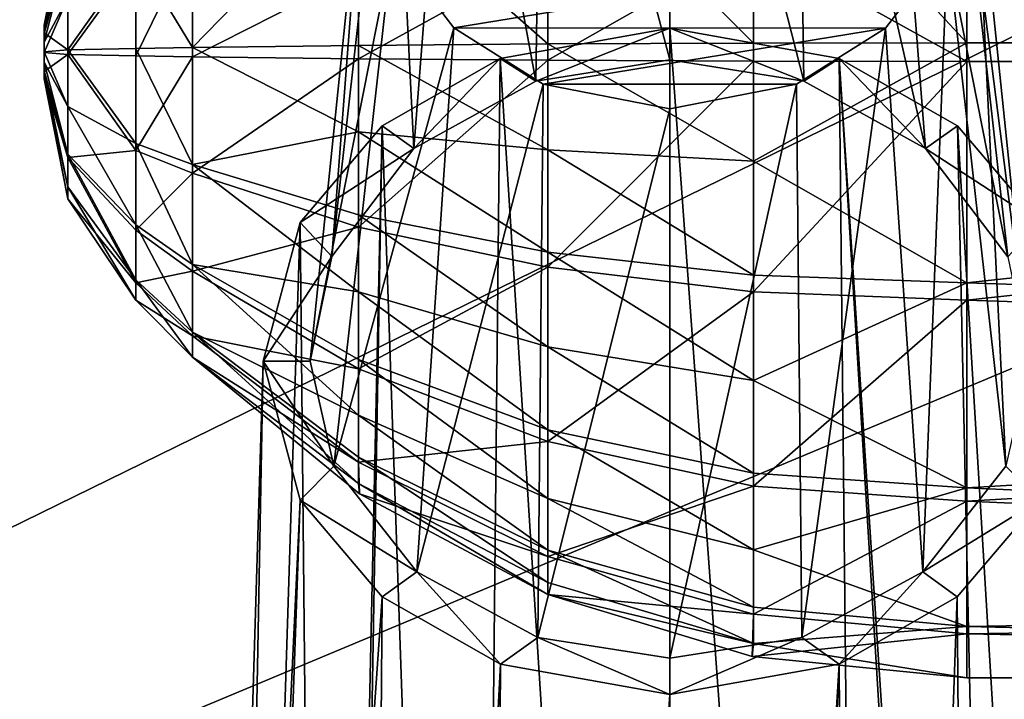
# Model space of a CAD drawing. Header units: metres. Extents: x 0 to 1004, y -708 to 0.
# Tile 35 of 98: x 178 to 210, y -168 to -146. Entities that reach past the tile are written whole.
import ezdxf

# ---------------------------------------------------------------- set-up
doc = ezdxf.new("R2010")
doc.units = ezdxf.units.M

msp = doc.modelspace()

# ---------------------------------------------------------------- linework, layer by layer
at = {"layer": 'top0123414'}
for points in [[(198.833267, -130.992218, 1792.466675), (194.788376, -131.7883, 1792.095459), (198.833008, -147.096893, 1831.346802)], [(198.833267, -130.992218, 1792.466675), (198.833008, -147.096893, 1831.346802), (203.116623, -147.785141, 1830.86499)], [(202.878021, -131.78804, 1792.095581), (198.833267, -130.992218, 1792.466675), (203.116623, -147.785141, 1830.86499)], [(194.788376, -131.7883, 1792.095459), (191.93428, -133.583511, 1791.258423), (194.549271, -147.785477, 1830.864746)], [(194.788376, -131.7883, 1792.095459), (194.549271, -147.785477, 1830.864746), (198.833008, -147.096893, 1831.346802)], [(205.729507, -133.580566, 1791.259766), (202.878021, -131.78804, 1792.095581), (207.010361, -149.936401, 1829.358643)], [(202.878021, -131.78804, 1792.095581), (203.116623, -147.785141, 1830.86499), (207.010361, -149.936401, 1829.358643)], [(191.93428, -133.583511, 1791.258423), (189.957901, -136.166656, 1790.053833), (190.65593, -149.936905, 1829.358276)], [(191.93428, -133.583511, 1791.258423), (190.65593, -149.936905, 1829.358276), (194.549271, -147.785477, 1830.864746)], [(207.708832, -136.166092, 1790.054077), (205.729507, -133.580566, 1791.259766), (209.640457, -153.391769, 1826.939087)], [(205.729507, -133.580566, 1791.259766), (207.010361, -149.936401, 1829.358643), (209.640457, -153.391769, 1826.939087)], [(189.957901, -136.166656, 1790.053833), (188.026978, -153.391327, 1826.939453), (190.65593, -149.936905, 1829.358276)], [(189.957901, -136.166656, 1790.053833), (189.079956, -139.83194, 1788.344727), (188.026978, -153.391327, 1826.939453)], [(208.587082, -139.83194, 1788.344727), (207.708832, -136.166092, 1790.054077), (210.333511, -156.736664, 1824.597046)], [(207.708832, -136.166092, 1790.054077), (209.640457, -153.391769, 1826.939087), (210.333511, -156.736664, 1824.597046)], [(187.333511, -156.736664, 1824.597046), (189.079956, -139.83194, 1788.344727), (189.957901, -143.497223, 1786.635498)], [(189.079956, -139.83194, 1788.344727), (187.333511, -156.736664, 1824.597046), (188.026978, -153.391327, 1826.939453)], [(209.573227, -160.084213, 1822.253052), (207.708832, -143.497803, 1786.635254), (208.587082, -139.83194, 1788.344727)], [(210.333511, -156.736664, 1824.597046), (209.573227, -160.084213, 1822.253052), (208.587082, -139.83194, 1788.344727)], [(188.093552, -160.083572, 1822.25354), (187.333511, -156.736664, 1824.597046), (189.957901, -143.497223, 1786.635498)], [(188.093552, -160.083572, 1822.25354), (189.957901, -143.497223, 1786.635498), (191.93428, -146.080368, 1785.43103)], [(191.93428, -146.080368, 1785.43103), (189.957901, -143.497223, 1786.635498), (207.708832, -143.497803, 1786.635254)], [(205.729507, -146.083313, 1785.429688), (191.93428, -146.080368, 1785.43103), (207.708832, -143.497803, 1786.635254)], [(206.922943, -163.462433, 1819.887573), (205.729507, -146.083313, 1785.429688), (207.708832, -143.497803, 1786.635254)], [(209.573227, -160.084213, 1822.253052), (206.922943, -163.462433, 1819.887573), (207.708832, -143.497803, 1786.635254)], [(190.743454, -163.461823, 1819.888062), (188.093552, -160.083572, 1822.25354), (191.93428, -146.080368, 1785.43103)], [(190.743454, -163.461823, 1819.888062), (191.93428, -146.080368, 1785.43103), (194.788376, -147.87558, 1784.593872)], [(194.788376, -147.87558, 1784.593872), (191.93428, -146.080368, 1785.43103), (205.729507, -146.083313, 1785.429688)], [(198.833511, -146.087692, 1832.053467), (193.416168, -147.056366, 1831.375244), (198.833511, -232.514221, 1960.186035)], [(193.416168, -147.056366, 1831.375244), (198.833511, -146.087692, 1832.053467), (194.549271, -147.785477, 1830.864746)], [(198.833511, -146.087692, 1832.053467), (198.833008, -147.096893, 1831.346802), (194.549271, -147.785477, 1830.864746)], [(202.878021, -147.875854, 1784.59375), (194.788376, -147.87558, 1784.593872), (205.729507, -146.083313, 1785.429688)], [(203.116623, -147.785141, 1830.86499), (198.833008, -147.096893, 1831.346802), (198.833511, -146.087692, 1832.053467)], [(198.833511, -232.514221, 1960.186035), (205.145355, -232.522156, 1957.823364), (198.833511, -146.087692, 1832.053467)], [(205.145355, -232.522156, 1957.823364), (204.250854, -147.056366, 1831.375244), (198.833511, -146.087692, 1832.053467)], [(204.250854, -147.056366, 1831.375244), (203.116623, -147.785141, 1830.86499), (198.833511, -146.087692, 1832.053467)], [(203.055588, -165.561157, 1818.418091), (202.878021, -147.875854, 1784.59375), (205.729507, -146.083313, 1785.429688)], [(206.922943, -163.462433, 1819.887573), (203.055588, -165.561157, 1818.418091), (205.729507, -146.083313, 1785.429688)], [(193.416168, -147.056366, 1831.375244), (189.640091, -149.207565, 1829.868896), (192.521683, -232.522156, 1957.823364)], [(189.640091, -149.207565, 1829.868896), (193.416168, -147.056366, 1831.375244), (190.65593, -149.936905, 1829.358276)], [(190.65593, -149.936905, 1829.358276), (193.416168, -147.056366, 1831.375244), (194.549271, -147.785477, 1830.864746)], [(193.416168, -147.056366, 1831.375244), (192.521683, -232.522156, 1957.823364), (198.833511, -232.514221, 1960.186035)], [(207.010361, -149.936401, 1829.358643), (203.116623, -147.785141, 1830.86499), (204.250854, -147.056366, 1831.375244)], [(205.145355, -232.522156, 1957.823364), (209.475418, -232.423233, 1952.544922), (204.250854, -147.056366, 1831.375244)], [(209.475418, -232.423233, 1952.544922), (209.845047, -232.695755, 1952.310181), (204.250854, -147.056366, 1831.375244)], [(204.250854, -147.056366, 1831.375244), (209.845047, -232.695755, 1952.310181), (208.026947, -149.207565, 1829.868896)], [(208.026947, -149.207565, 1829.868896), (207.010361, -149.936401, 1829.358643), (204.250854, -147.056366, 1831.375244)], [(194.610565, -165.560898, 1818.418213), (190.743454, -163.461823, 1819.888062), (194.788376, -147.87558, 1784.593872)], [(194.610565, -165.560898, 1818.418213), (194.788376, -147.87558, 1784.593872), (198.833267, -148.671677, 1784.222656)], [(202.878021, -147.875854, 1784.59375), (198.833267, -148.671677, 1784.222656), (194.788376, -147.87558, 1784.593872)], [(203.055588, -165.561157, 1818.418091), (198.833008, -166.229126, 1817.950317), (202.878021, -147.875854, 1784.59375)], [(198.833008, -166.229126, 1817.950317), (198.833267, -148.671677, 1784.222656), (202.878021, -147.875854, 1784.59375)], [(198.833008, -166.229126, 1817.950317), (194.610565, -165.560898, 1818.418213), (198.833267, -148.671677, 1784.222656)], [(189.640091, -149.207565, 1829.868896), (187.015915, -152.299301, 1827.704102), (187.821976, -232.695755, 1952.310181)], [(187.015915, -152.299301, 1827.704102), (189.640091, -149.207565, 1829.868896), (190.65593, -149.936905, 1829.358276)], [(188.19162, -232.423233, 1952.544922), (189.640091, -149.207565, 1829.868896), (187.821976, -232.695755, 1952.310181)], [(189.640091, -149.207565, 1829.868896), (188.19162, -232.423233, 1952.544922), (192.521683, -232.522156, 1957.823364)], [(208.026947, -149.207565, 1829.868896), (210.651123, -152.299301, 1827.704102), (207.010361, -149.936401, 1829.358643)], [(209.845047, -232.695755, 1952.310181), (213.317413, -236.610535, 1948.645508), (208.026947, -149.207565, 1829.868896)], [(208.026947, -149.207565, 1829.868896), (213.317413, -236.610535, 1948.645508), (210.651123, -152.299301, 1827.704102)], [(187.015915, -152.299301, 1827.704102), (190.65593, -149.936905, 1829.358276), (188.026978, -153.391327, 1826.939453)], [(210.651123, -152.299301, 1827.704102), (209.640457, -153.391769, 1826.939087), (207.010361, -149.936401, 1829.358643)], [(187.821976, -232.695755, 1952.310181), (187.015915, -152.299301, 1827.704102), (184.349625, -236.610535, 1948.645508)], [(187.015915, -152.299301, 1827.704102), (185.833511, -156.736862, 1824.596924), (184.349625, -236.610535, 1948.645508)], [(185.833511, -156.736862, 1824.596924), (187.015915, -152.299301, 1827.704102), (188.026978, -153.391327, 1826.939453)], [(185.833511, -156.736862, 1824.596924), (188.026978, -153.391327, 1826.939453), (187.333511, -156.736664, 1824.597046)], [(184.349625, -236.610535, 1948.645508), (185.833511, -156.736862, 1824.596924), (183.282623, -240.516769, 1944.354736)], [(185.833511, -156.736862, 1824.596924), (187.01619, -161.174545, 1821.489624), (183.282623, -240.516769, 1944.354736)], [(188.093552, -160.083572, 1822.25354), (185.833511, -156.736862, 1824.596924), (187.333511, -156.736664, 1824.597046)], [(187.01619, -161.174545, 1821.489624), (185.833511, -156.736862, 1824.596924), (188.093552, -160.083572, 1822.25354)], [(190.743454, -163.461823, 1819.888062), (187.01619, -161.174545, 1821.489624), (188.093552, -160.083572, 1822.25354)], [(209.573227, -160.084213, 1822.253052), (210.650833, -161.174545, 1821.489624), (206.922943, -163.462433, 1819.887573)], [(183.282623, -240.516769, 1944.354736), (187.01619, -161.174545, 1821.489624), (184.109024, -243.722763, 1940.249268)], [(187.01619, -161.174545, 1821.489624), (189.644226, -164.26918, 1819.322754), (184.109024, -243.722763, 1940.249268)], [(189.644226, -164.26918, 1819.322754), (187.01619, -161.174545, 1821.489624), (190.743454, -163.461823, 1819.888062)], [(210.650833, -161.174545, 1821.489624), (208.022797, -164.26918, 1819.322754), (206.922943, -163.462433, 1819.887573)], [(210.650833, -161.174545, 1821.489624), (208.727814, -251.541946, 1938.999512), (208.022797, -164.26918, 1819.322754)], [(213.557999, -243.722763, 1940.249268), (208.727814, -251.541946, 1938.999512), (210.650833, -161.174545, 1821.489624)], [(193.416794, -166.417206, 1817.818604), (189.644226, -164.26918, 1819.322754), (190.743454, -163.461823, 1819.888062)], [(193.416794, -166.417206, 1817.818604), (190.743454, -163.461823, 1819.888062), (194.610565, -165.560898, 1818.418213)], [(206.922943, -163.462433, 1819.887573), (204.250244, -166.417206, 1817.818604), (203.055588, -165.561157, 1818.418091)], [(206.922943, -163.462433, 1819.887573), (208.022797, -164.26918, 1819.322754), (204.250244, -166.417206, 1817.818604)], [(184.109024, -243.722763, 1940.249268), (189.644226, -164.26918, 1819.322754), (188.939209, -251.541946, 1938.999512)], [(189.644226, -164.26918, 1819.322754), (193.416794, -166.417206, 1817.818604), (188.939209, -251.541946, 1938.999512)], [(208.022797, -164.26918, 1819.322754), (204.811813, -254.042908, 1938.439941), (204.250244, -166.417206, 1817.818604)], [(208.727814, -251.541946, 1938.999512), (204.811813, -254.042908, 1938.439941), (208.022797, -164.26918, 1819.322754)], [(198.833511, -167.385651, 1817.140503), (193.416794, -166.417206, 1817.818604), (194.610565, -165.560898, 1818.418213)], [(198.833511, -167.385651, 1817.140503), (194.610565, -165.560898, 1818.418213), (198.833008, -166.229126, 1817.950317)], [(203.055588, -165.561157, 1818.418091), (198.833511, -167.385651, 1817.140503), (198.833008, -166.229126, 1817.950317)], [(204.250244, -166.417206, 1817.818604), (198.833511, -167.385651, 1817.140503), (203.055588, -165.561157, 1818.418091)], [(188.939209, -251.541946, 1938.999512), (193.416794, -166.417206, 1817.818604), (192.855209, -254.042908, 1938.439941)], [(193.416794, -166.417206, 1817.818604), (198.833511, -167.385651, 1817.140503), (192.855209, -254.042908, 1938.439941)], [(204.250244, -166.417206, 1817.818604), (200.291611, -255.215836, 1938.144531), (198.833511, -255.4319, 1938.325806)], [(198.833511, -255.4319, 1938.325806), (198.833511, -167.385651, 1817.140503), (204.250244, -166.417206, 1817.818604)], [(204.811813, -254.042908, 1938.439941), (200.291611, -255.215836, 1938.144531), (204.250244, -166.417206, 1817.818604)], [(192.855209, -254.042908, 1938.439941), (198.833511, -167.385651, 1817.140503), (197.375412, -255.215836, 1938.144531)], [(198.833511, -167.385651, 1817.140503), (198.833511, -255.4319, 1938.325806), (197.375412, -255.215836, 1938.144531)]]:
    msp.add_3dface(points, dxfattribs=at)
at = {"layer": 'top0123418'}
for points in [[(208.330994, -138.924194, 1824.841064), (278.833527, -146.554016, 1826.478638), (278.833527, -136.59552, 1823.648804)], [(278.833527, -137.117325, 1789.011719), (278.833527, -147.156555, 1786.483154), (208.330994, -139.480835, 1787.890137)], [(208.330994, -138.924194, 1824.841064), (201.502823, -139.190887, 1824.223755), (208.330994, -146.554031, 1826.478638)], [(208.330994, -138.924194, 1824.841064), (208.330994, -146.554031, 1826.478638), (278.833527, -146.554016, 1826.478638)], [(201.502823, -139.190887, 1824.223755), (194.937073, -139.980698, 1822.395264), (201.502823, -146.564163, 1825.806152)], [(201.502823, -139.190887, 1824.223755), (201.502823, -146.564163, 1825.806152), (208.330994, -146.554031, 1826.478638)], [(208.330994, -139.480835, 1787.890137), (208.330994, -147.156555, 1786.483276), (201.502823, -143.370636, 1787.470215)], [(208.330994, -139.480835, 1787.890137), (278.833527, -147.156555, 1786.483154), (208.330994, -147.156555, 1786.483276)], [(194.937073, -139.980698, 1822.395264), (188.886032, -141.26329, 1819.426147), (194.937073, -146.594162, 1823.814697)], [(194.937073, -139.980698, 1822.395264), (194.937073, -146.594162, 1823.814697), (201.502823, -146.564163, 1825.806152)], [(183.582245, -142.98938, 1815.430298), (183.582245, -146.708435, 1816.228516), (188.886032, -141.26329, 1819.426147)], [(183.582245, -146.708435, 1816.228516), (188.886032, -146.642883, 1820.580688), (188.886032, -141.26329, 1819.426147)], [(188.886032, -141.26329, 1819.426147), (188.886032, -146.642883, 1820.580688), (194.937073, -146.594162, 1823.814697)], [(179.594711, -142.171112, 1806.4104), (178.833511, -145.997513, 1806.468018), (179.594696, -143.490189, 1809.73999)], [(178.833511, -145.997513, 1806.468018), (179.594711, -142.171112, 1806.4104), (178.833511, -146.06778, 1806.140747)], [(179.594711, -142.171112, 1806.4104), (179.594727, -142.553818, 1804.625244), (178.833511, -146.06778, 1806.140747)], [(178.833511, -146.06778, 1806.140747), (179.594727, -142.553818, 1804.625244), (178.833511, -146.25798, 1805.865234)], [(179.594727, -142.553818, 1804.625244), (179.594727, -143.589813, 1803.121948), (178.833511, -146.25798, 1805.865234)], [(183.582245, -142.98938, 1815.430298), (181.762451, -143.711136, 1813.759766), (183.582245, -146.708435, 1816.228516)], [(178.833511, -145.997513, 1806.468018), (178.833511, -146.239838, 1807.078369), (179.594696, -143.490189, 1809.73999)], [(179.594696, -143.490189, 1809.73999), (178.833511, -146.239838, 1807.078369), (179.594727, -146.78476, 1811.165039)], [(179.594727, -146.78476, 1811.165039), (181.762451, -143.711136, 1813.759766), (179.594696, -143.490189, 1809.73999)], [(181.762451, -143.931747, 1799.110718), (183.582245, -143.260712, 1797.419067), (181.762451, -146.974747, 1798.552856)], [(183.582245, -143.260712, 1797.419067), (183.582245, -147.002136, 1796.733276), (181.762451, -146.974747, 1798.552856)], [(183.582245, -143.260712, 1797.419067), (188.886032, -144.312866, 1792.610596), (183.582245, -147.002136, 1796.733276)], [(201.502823, -143.370636, 1787.470215), (194.937073, -147.116409, 1789.147095), (194.937073, -143.729736, 1789.429199)], [(201.502823, -143.370636, 1787.470215), (201.502823, -147.146408, 1787.15564), (194.937073, -147.116409, 1789.147095)], [(208.330994, -147.156555, 1786.483276), (201.502823, -147.146408, 1787.15564), (201.502823, -143.370636, 1787.470215)], [(178.833511, -146.25798, 1805.865234), (179.594727, -143.589813, 1803.121948), (178.833511, -146.539017, 1805.683716)], [(179.594727, -143.589813, 1803.121948), (179.594681, -145.121796, 1802.128906), (178.833511, -146.539017, 1805.683716)], [(179.594727, -146.78476, 1811.165039), (181.762451, -146.735962, 1814.408936), (181.762451, -143.711136, 1813.759766)], [(181.762451, -143.711136, 1813.759766), (181.762451, -146.735962, 1814.408936), (183.582245, -146.708435, 1816.228516)], [(194.937073, -143.729736, 1789.429199), (194.937073, -147.116409, 1789.147095), (188.886032, -147.067688, 1792.381104)], [(188.886032, -147.067688, 1792.381104), (188.886032, -144.312866, 1792.610596), (194.937073, -143.729736, 1789.429199)], [(179.594681, -145.121796, 1802.128906), (181.762451, -143.931747, 1799.110718), (179.594727, -146.925842, 1801.796753)], [(181.762451, -143.931747, 1799.110718), (181.762451, -146.974747, 1798.552856), (179.594727, -146.925842, 1801.796753)], [(188.886032, -144.312866, 1792.610596), (188.886032, -147.067688, 1792.381104), (183.582245, -147.002136, 1796.733276)], [(178.833511, -146.539017, 1805.683716), (179.594681, -145.121796, 1802.128906), (178.833511, -146.868195, 1805.623169)], [(179.594681, -145.121796, 1802.128906), (179.594727, -146.925842, 1801.796753), (178.833511, -146.868195, 1805.623169)], [(178.833511, -146.06778, 1806.140747), (178.833511, -147.470886, 1805.883545), (178.833511, -145.997513, 1806.468018)], [(178.833511, -147.470886, 1805.883545), (178.833511, -147.713043, 1806.493774), (178.833511, -145.997513, 1806.468018)], [(178.833511, -145.997513, 1806.468018), (178.833511, -147.713043, 1806.493774), (178.833511, -147.642807, 1806.821167)], [(178.833511, -145.997513, 1806.468018), (178.833511, -147.642807, 1806.821167), (178.833511, -146.239838, 1807.078369)], [(178.833511, -146.06778, 1806.140747), (178.833511, -146.25798, 1805.865234), (178.833511, -147.470886, 1805.883545)], [(178.833511, -146.239838, 1807.078369), (178.833511, -146.842361, 1807.338745), (179.594727, -146.78476, 1811.165039)], [(178.833511, -147.642807, 1806.821167), (178.833511, -147.452652, 1807.096558), (178.833511, -146.239838, 1807.078369)], [(178.833511, -146.239838, 1807.078369), (178.833511, -147.452652, 1807.096558), (178.833511, -147.171585, 1807.27832)], [(178.833511, -147.171585, 1807.27832), (178.833511, -146.842361, 1807.338745), (178.833511, -146.239838, 1807.078369)], [(178.833511, -146.25798, 1805.865234), (178.833511, -146.539017, 1805.683716), (178.833511, -147.470886, 1805.883545)], [(178.833511, -147.470886, 1805.883545), (178.833511, -146.539017, 1805.683716), (178.833511, -146.868195, 1805.623169)], [(188.886032, -146.642883, 1820.580688), (183.582245, -146.708435, 1816.228516), (188.886032, -149.397705, 1820.351196)], [(194.937073, -146.594162, 1823.814697), (188.886032, -146.642883, 1820.580688), (194.937073, -149.980835, 1823.532593)], [(194.937073, -149.980835, 1823.532593), (188.886032, -146.642883, 1820.580688), (188.886032, -149.397705, 1820.351196)], [(201.502823, -146.564163, 1825.806152), (194.937073, -146.594162, 1823.814697), (201.502823, -150.339935, 1825.491577)], [(201.502823, -150.339935, 1825.491577), (194.937073, -146.594162, 1823.814697), (194.937073, -149.980835, 1823.532593)], [(208.330994, -146.554031, 1826.478638), (201.502823, -146.564163, 1825.806152), (201.502823, -150.339935, 1825.491577)], [(201.502823, -150.339935, 1825.491577), (208.330994, -154.229721, 1825.071655), (208.330994, -146.554031, 1826.478638)], [(208.330994, -146.554031, 1826.478638), (208.330994, -154.229721, 1825.071655), (278.833527, -146.554016, 1826.478638)], [(278.833527, -146.554016, 1826.478638), (208.330994, -154.229721, 1825.071655), (278.833527, -156.593246, 1823.950073)], [(179.594727, -146.78476, 1811.165039), (178.833511, -146.842361, 1807.338745), (179.594711, -148.588852, 1810.833008)], [(178.833511, -146.842361, 1807.338745), (178.833511, -147.171585, 1807.27832), (179.594711, -148.588852, 1810.833008)], [(178.833511, -146.868195, 1805.623169), (179.594727, -146.925842, 1801.796753), (178.833511, -147.470886, 1805.883545)], [(179.594727, -146.925842, 1801.796753), (179.594711, -150.220398, 1803.221802), (178.833511, -147.470886, 1805.883545)], [(179.594711, -148.588852, 1810.833008), (181.762451, -149.7789, 1813.851074), (179.594727, -146.78476, 1811.165039)], [(179.594727, -146.925842, 1801.796753), (181.762451, -149.999557, 1799.202148), (179.594711, -150.220398, 1803.221802)], [(181.762451, -149.7789, 1813.851074), (181.762451, -146.735962, 1814.408936), (179.594727, -146.78476, 1811.165039)], [(179.594727, -146.925842, 1801.796753), (181.762451, -146.974747, 1798.552856), (181.762451, -149.999557, 1799.202148)], [(183.582245, -146.708435, 1816.228516), (181.762451, -146.735962, 1814.408936), (183.582245, -150.44986, 1815.542725)], [(181.762451, -146.735962, 1814.408936), (181.762451, -149.7789, 1813.851074), (183.582245, -150.44986, 1815.542725)], [(188.886032, -149.397705, 1820.351196), (183.582245, -146.708435, 1816.228516), (183.582245, -150.44986, 1815.542725)], [(179.594711, -148.588852, 1810.833008), (178.833511, -147.171585, 1807.27832), (179.594711, -150.120789, 1809.839844)], [(178.833511, -147.171585, 1807.27832), (178.833511, -147.452652, 1807.096558), (179.594711, -150.120789, 1809.839844)], [(181.762451, -146.974747, 1798.552856), (183.582245, -147.002136, 1796.733276), (181.762451, -149.999557, 1799.202148)], [(183.582245, -147.002136, 1796.733276), (183.582245, -150.721207, 1797.531494), (181.762451, -149.999557, 1799.202148)], [(183.582245, -147.002136, 1796.733276), (188.886032, -147.067688, 1792.381104), (183.582245, -150.721207, 1797.531494)], [(188.886032, -147.067688, 1792.381104), (188.886032, -152.447281, 1793.535645), (183.582245, -150.721207, 1797.531494)], [(194.937073, -147.116409, 1789.147095), (188.886032, -152.447281, 1793.535645), (188.886032, -147.067688, 1792.381104)], [(194.937073, -147.116409, 1789.147095), (194.937073, -153.729874, 1790.566528), (188.886032, -152.447281, 1793.535645)], [(201.502823, -147.146408, 1787.15564), (194.937073, -153.729874, 1790.566528), (194.937073, -147.116409, 1789.147095)], [(201.502823, -154.519699, 1788.738159), (194.937073, -153.729874, 1790.566528), (201.502823, -147.146408, 1787.15564)], [(201.502823, -147.146408, 1787.15564), (208.330994, -147.156555, 1786.483276), (201.502823, -154.519699, 1788.738159)], [(208.330994, -147.156555, 1786.483276), (208.330994, -154.786392, 1788.120728), (201.502823, -154.519699, 1788.738159)], [(278.833527, -147.156555, 1786.483154), (208.330994, -154.786392, 1788.120728), (208.330994, -147.156555, 1786.483276)], [(278.833527, -147.156555, 1786.483154), (278.833527, -157.115051, 1789.312988), (208.330994, -154.786392, 1788.120728)], [(179.594711, -150.120789, 1809.839844), (178.833511, -147.452652, 1807.096558), (179.594727, -151.156784, 1808.336548)], [(178.833511, -147.452652, 1807.096558), (178.833511, -147.642807, 1806.821167), (179.594727, -151.156784, 1808.336548)], [(178.833511, -147.470886, 1805.883545), (179.594711, -150.220398, 1803.221802), (178.833511, -147.713043, 1806.493774)], [(179.594727, -151.156784, 1808.336548), (178.833511, -147.642807, 1806.821167), (179.594727, -151.539444, 1806.551392)], [(178.833511, -147.642807, 1806.821167), (178.833511, -147.713043, 1806.493774), (179.594727, -151.539444, 1806.551392)], [(179.594711, -150.220398, 1803.221802), (179.594727, -151.539444, 1806.551392), (178.833511, -147.713043, 1806.493774)], [(179.594711, -150.120789, 1809.839844), (181.762451, -152.376801, 1812.171265), (179.594711, -148.588852, 1810.833008)], [(181.762451, -152.376801, 1812.171265), (181.762451, -149.7789, 1813.851074), (179.594711, -148.588852, 1810.833008)], [(183.582245, -150.44986, 1815.542725), (188.886032, -152.05481, 1819.588745), (188.886032, -149.397705, 1820.351196)], [(188.886032, -152.05481, 1819.588745), (194.937073, -153.247391, 1822.595093), (188.886032, -149.397705, 1820.351196)], [(188.886032, -149.397705, 1820.351196), (194.937073, -153.247391, 1822.595093), (194.937073, -149.980835, 1823.532593)], [(183.582245, -150.44986, 1815.542725), (181.762451, -149.7789, 1813.851074), (183.582245, -153.644043, 1813.477295)], [(181.762451, -149.7789, 1813.851074), (181.762451, -152.376801, 1812.171265), (183.582245, -153.644043, 1813.477295)], [(181.762451, -149.999557, 1799.202148), (181.762451, -152.545685, 1800.959473), (179.594711, -150.220398, 1803.221802)], [(181.762451, -149.999557, 1799.202148), (183.582245, -150.721207, 1797.531494), (181.762451, -152.545685, 1800.959473)], [(194.937073, -153.247391, 1822.595093), (201.502838, -153.981766, 1824.446533), (194.937073, -149.980835, 1823.532593)], [(194.937073, -149.980835, 1823.532593), (201.502838, -153.981766, 1824.446533), (201.502823, -150.339935, 1825.491577)], [(179.594727, -151.156784, 1808.336548), (181.762451, -154.134125, 1809.625122), (179.594711, -150.120789, 1809.839844)], [(181.762451, -154.134125, 1809.625122), (181.762451, -152.376801, 1812.171265), (179.594711, -150.120789, 1809.839844)], [(179.594711, -150.220398, 1803.221802), (181.762451, -152.545685, 1800.959473), (181.762451, -154.225494, 1803.557373)], [(179.594727, -151.539444, 1806.551392), (179.594711, -150.220398, 1803.221802), (181.762451, -154.225494, 1803.557373)], [(201.502838, -153.981766, 1824.446533), (208.330994, -154.229721, 1825.071655), (201.502823, -150.339935, 1825.491577)], [(183.582245, -150.721207, 1797.531494), (183.582245, -153.851715, 1799.692139), (181.762451, -152.545685, 1800.959473)], [(183.582245, -153.644043, 1813.477295), (188.886032, -154.512115, 1818.32251), (183.582245, -150.44986, 1815.542725)], [(188.886032, -154.512115, 1818.32251), (188.886032, -152.05481, 1819.588745), (183.582245, -150.44986, 1815.542725)], [(183.582245, -150.721207, 1797.531494), (188.886032, -152.447281, 1793.535645), (183.582245, -153.851715, 1799.692139)], [(179.594727, -151.539444, 1806.551392), (181.762451, -154.78331, 1806.600342), (179.594727, -151.156784, 1808.336548)], [(181.762451, -154.78331, 1806.600342), (181.762451, -154.134125, 1809.625122), (179.594727, -151.156784, 1808.336548)], [(181.762451, -154.78331, 1806.600342), (179.594727, -151.539444, 1806.551392), (181.762451, -154.225494, 1803.557373)], [(194.937073, -156.268311, 1821.038452), (194.937073, -153.247391, 1822.595093), (188.886032, -152.05481, 1819.588745)], [(188.886032, -152.05481, 1819.588745), (188.886032, -154.512115, 1818.32251), (194.937073, -156.268311, 1821.038452)], [(183.582245, -153.644043, 1813.477295), (181.762451, -152.376801, 1812.171265), (183.582245, -155.804703, 1810.346802)], [(181.762451, -152.376801, 1812.171265), (181.762451, -154.134125, 1809.625122), (183.582245, -155.804703, 1810.346802)], [(181.762451, -152.545685, 1800.959473), (183.582245, -153.851715, 1799.692139), (181.762451, -154.225494, 1803.557373)], [(188.886032, -152.447281, 1793.535645), (188.886032, -156.975555, 1796.661011), (183.582245, -153.851715, 1799.692139)], [(194.937073, -153.729874, 1790.566528), (188.886032, -156.975555, 1796.661011), (188.886032, -152.447281, 1793.535645)], [(201.502823, -157.349762, 1822.71106), (194.937073, -153.247391, 1822.595093), (194.937073, -156.268311, 1821.038452)], [(201.502823, -157.349762, 1822.71106), (201.502838, -153.981766, 1824.446533), (194.937073, -153.247391, 1822.595093)], [(183.582245, -153.851715, 1799.692139), (183.582245, -155.917099, 1802.886353), (181.762451, -154.225494, 1803.557373)], [(188.886032, -158.460831, 1814.490967), (188.886032, -156.675156, 1816.601196), (183.582245, -153.644043, 1813.477295)], [(188.886032, -156.675156, 1816.601196), (188.886032, -154.512115, 1818.32251), (183.582245, -153.644043, 1813.477295)], [(183.582245, -153.644043, 1813.477295), (183.582245, -155.804703, 1810.346802), (188.886032, -158.460831, 1814.490967)], [(183.582245, -153.851715, 1799.692139), (188.886032, -156.975555, 1796.661011), (183.582245, -155.917099, 1802.886353)], [(194.937073, -159.296768, 1794.408691), (188.886032, -156.975555, 1796.661011), (194.937073, -153.729874, 1790.566528)], [(194.937073, -159.296768, 1794.408691), (194.937073, -153.729874, 1790.566528), (201.502823, -154.519699, 1788.738159)], [(183.582245, -155.804703, 1810.346802), (181.762451, -154.134125, 1809.625122), (183.582245, -156.602921, 1806.627808)], [(181.762451, -154.134125, 1809.625122), (181.762451, -154.78331, 1806.600342), (183.582245, -156.602921, 1806.627808)], [(208.330994, -154.229721, 1825.071655), (201.502838, -153.981766, 1824.446533), (201.502823, -157.349762, 1822.71106)], [(181.762451, -154.225494, 1803.557373), (183.582245, -155.917099, 1802.886353), (181.762451, -154.78331, 1806.600342)], [(194.937073, -156.268311, 1821.038452), (188.886032, -154.512115, 1818.32251), (194.937073, -158.927475, 1818.922363)], [(194.937073, -158.927475, 1818.922363), (188.886032, -154.512115, 1818.32251), (188.886032, -156.675156, 1816.601196)], [(201.502823, -160.726151, 1793.021729), (194.937073, -159.296768, 1794.408691), (201.502823, -154.519699, 1788.738159)], [(208.330994, -160.782745, 1820.834473), (208.330994, -154.229721, 1825.071655), (201.502823, -157.349762, 1822.71106)], [(201.502823, -154.519699, 1788.738159), (208.330994, -154.786392, 1788.120728), (201.502823, -160.726151, 1793.021729)], [(208.330994, -154.229721, 1825.071655), (208.330994, -160.782745, 1820.834473), (278.833527, -156.593246, 1823.950073)], [(183.582245, -155.917099, 1802.886353), (183.582245, -156.602921, 1806.627808), (181.762451, -154.78331, 1806.600342)], [(208.330994, -154.786392, 1788.120728), (208.330994, -161.208817, 1792.553467), (201.502823, -160.726151, 1793.021729)], [(278.833527, -157.115051, 1789.312988), (208.330994, -161.208817, 1792.553467), (208.330994, -154.786392, 1788.120728)], [(183.582245, -155.804703, 1810.346802), (188.886032, -159.800522, 1812.072876), (188.886032, -158.460831, 1814.490967)], [(188.886032, -159.800522, 1812.072876), (183.582245, -155.804703, 1810.346802), (188.886032, -160.642731, 1809.439941)], [(183.582245, -155.804703, 1810.346802), (183.582245, -156.602921, 1806.627808), (188.886032, -160.642731, 1809.439941)], [(188.886032, -156.975555, 1796.661011), (188.886032, -159.963089, 1801.281372), (183.582245, -155.917099, 1802.886353)], [(183.582245, -155.917099, 1802.886353), (188.886032, -159.963089, 1801.281372), (183.582245, -156.602921, 1806.627808)], [(201.502823, -160.314438, 1820.351807), (201.502823, -157.349762, 1822.71106), (194.937073, -156.268311, 1821.038452)], [(201.502823, -160.314438, 1820.351807), (194.937073, -156.268311, 1821.038452), (194.937073, -158.927475, 1818.922363)], [(188.886032, -160.642731, 1809.439941), (183.582245, -156.602921, 1806.627808), (188.917099, -160.975052, 1806.693604)], [(188.886032, -159.963089, 1801.281372), (188.917099, -160.975052, 1806.693604), (183.582245, -156.602921, 1806.627808)], [(194.937073, -161.122726, 1816.328125), (188.886032, -156.675156, 1816.601196), (188.886032, -158.460831, 1814.490967)], [(188.886032, -156.675156, 1816.601196), (194.937073, -161.122726, 1816.328125), (194.937073, -158.927475, 1818.922363)], [(278.833527, -156.593246, 1823.950073), (208.330994, -160.782745, 1820.834473), (278.833527, -164.023193, 1816.740723)], [(188.886032, -159.963089, 1801.281372), (188.886032, -156.975555, 1796.661011), (194.937073, -159.296768, 1794.408691)], [(208.330994, -160.782745, 1820.834473), (201.502823, -157.349762, 1822.71106), (201.502823, -160.314438, 1820.351807)], [(278.833527, -157.115051, 1789.312988), (278.833527, -164.324463, 1796.74292), (208.330994, -161.208817, 1792.553467)], [(194.937073, -162.769684, 1813.355469), (194.937073, -161.122726, 1816.328125), (188.886032, -158.460831, 1814.490967)], [(188.886032, -158.460831, 1814.490967), (188.886032, -159.800522, 1812.072876), (194.937073, -162.769684, 1813.355469)], [(194.937073, -161.122726, 1816.328125), (201.502823, -162.761902, 1817.459473), (194.937073, -158.927475, 1818.922363)], [(194.937073, -158.927475, 1818.922363), (201.502823, -162.761902, 1817.459473), (201.502823, -160.314438, 1820.351807)], [(194.937073, -162.969543, 1800.088867), (188.886032, -159.963089, 1801.281372), (194.937073, -159.296768, 1794.408691)], [(194.937073, -162.969543, 1800.088867), (194.937073, -159.296768, 1794.408691), (201.502823, -160.726151, 1793.021729)], [(188.886032, -159.800522, 1812.072876), (194.937073, -163.805054, 1810.118652), (194.937073, -162.769684, 1813.355469)], [(188.886032, -160.642731, 1809.439941), (194.937073, -163.805054, 1810.118652), (188.886032, -159.800522, 1812.072876)], [(188.917099, -160.975052, 1806.693604), (188.886032, -159.963089, 1801.281372), (194.937073, -162.969543, 1800.088867)], [(201.502823, -162.761902, 1817.459473), (208.330994, -160.782745, 1820.834473), (201.502823, -160.314438, 1820.351807)], [(188.917099, -160.975052, 1806.693604), (194.936874, -164.189545, 1806.742065), (188.886032, -160.642731, 1809.439941)], [(194.936874, -164.189545, 1806.742065), (194.937073, -163.805054, 1810.118652), (188.886032, -160.642731, 1809.439941)], [(201.502823, -164.820892, 1799.354492), (194.937073, -162.969543, 1800.088867), (201.502823, -160.726151, 1793.021729)], [(201.502823, -160.726151, 1793.021729), (208.330994, -161.208817, 1792.553467), (201.502823, -164.820892, 1799.354492)], [(208.330994, -165.215439, 1814.411987), (208.330994, -160.782745, 1820.834473), (201.502823, -162.761902, 1817.459473)], [(208.330994, -160.782745, 1820.834473), (208.330994, -165.215439, 1814.411987), (278.833527, -164.023193, 1816.740723)], [(194.936874, -164.189545, 1806.742065), (188.917099, -160.975052, 1806.693604), (194.937073, -162.969543, 1800.088867)], [(201.502823, -164.598068, 1814.145386), (194.937073, -161.122726, 1816.328125), (194.937073, -162.769684, 1813.355469)], [(201.502823, -164.598068, 1814.145386), (201.502823, -162.761902, 1817.459473), (194.937073, -161.122726, 1816.328125)], [(208.330994, -161.208817, 1792.553467), (208.330994, -165.44603, 1799.106445), (201.502823, -164.820892, 1799.354492)], [(278.833527, -164.324463, 1796.74292), (208.330994, -165.44603, 1799.106445), (208.330994, -161.208817, 1792.553467)], [(194.936874, -164.189545, 1806.742065), (194.937073, -162.969543, 1800.088867), (201.502823, -164.820892, 1799.354492)], [(201.502823, -165.752411, 1810.536621), (201.502823, -164.598068, 1814.145386), (194.937073, -162.769684, 1813.355469)], [(194.937073, -162.769684, 1813.355469), (194.937073, -163.805054, 1810.118652), (201.502823, -165.752411, 1810.536621)], [(201.502823, -164.598068, 1814.145386), (208.330994, -165.215439, 1814.411987), (201.502823, -162.761902, 1817.459473)], [(194.937073, -163.805054, 1810.118652), (194.936874, -164.189545, 1806.742065), (201.502823, -165.752411, 1810.536621)], [(201.502823, -165.752411, 1810.536621), (194.936874, -164.189545, 1806.742065), (201.466751, -166.172668, 1806.771973)], [(201.466751, -166.172668, 1806.771973), (194.936874, -164.189545, 1806.742065), (201.502823, -164.820892, 1799.354492)], [(278.833527, -164.023193, 1816.740723), (208.330994, -165.215439, 1814.411987), (278.833527, -166.853012, 1806.782227)], [(278.833527, -164.324463, 1796.74292), (278.833527, -166.853012, 1806.782227), (208.330994, -165.44603, 1799.106445)], [(201.502823, -164.820892, 1799.354492), (208.330994, -165.44603, 1799.106445), (201.466751, -166.172668, 1806.771973)], [(208.330994, -165.215439, 1814.411987), (201.502823, -164.598068, 1814.145386), (201.502823, -165.752411, 1810.536621)], [(208.330994, -166.853012, 1806.782227), (208.330994, -165.215439, 1814.411987), (201.502823, -165.752411, 1810.536621)], [(208.330994, -165.215439, 1814.411987), (208.330994, -166.853012, 1806.782227), (278.833527, -166.853012, 1806.782227)], [(208.330994, -165.44603, 1799.106445), (208.330994, -166.853012, 1806.782227), (201.466751, -166.172668, 1806.771973)], [(278.833527, -166.853012, 1806.782227), (208.330994, -166.853012, 1806.782227), (208.330994, -165.44603, 1799.106445)], [(201.466751, -166.172668, 1806.771973), (208.330994, -166.853012, 1806.782227), (201.502823, -165.752411, 1810.536621)]]:
    msp.add_3dface(points, dxfattribs=at)
at = {"layer": 'top0123459'}
for points in [[(994.049377, -10, 90), (217.024673, -653.266907, 90), (10, -10, 90)], [(217.024673, -653.266907, 90), (10, -694.05426, 90), (10, -10, 90)], [(71.243011, -126.71492, 116.126305), (67.721138, -157.298203, 115.592468), (214.452957, -67.146965, 117.166069)], [(214.452957, -67.146965, 117.166069), (67.721138, -157.298203, 115.592468), (262.337708, -69.780937, 117.120087)], [(67.721138, -157.298203, 115.592468), (64.753654, -187.940216, 115.05761), (262.337708, -69.780937, 117.120087)], [(262.337708, -69.780937, 117.120087), (64.753654, -187.940216, 115.05761), (310.246368, -71.936363, 117.082466)], [(64.753654, -187.940216, 115.05761), (358.174194, -73.613029, 117.0532), (310.246368, -71.936363, 117.082466)], [(64.753654, -187.940216, 115.05761), (62.34153, -218.630936, 114.521904), (358.174194, -73.613029, 117.0532)], [(62.34153, -218.630936, 114.521904), (406.116364, -74.810768, 117.032295), (358.174194, -73.613029, 117.0532)], [(60.485558, -249.360291, 113.985519), (59.186348, -280.118225, 113.448639), (406.116364, -74.810768, 117.032295)], [(406.116364, -74.810768, 117.032295), (59.186348, -280.118225, 113.448639), (489.911316, -508.234344, 109.46685)], [(62.34153, -218.630936, 114.521904), (60.485558, -249.360291, 113.985519), (406.116364, -74.810768, 117.032295)]]:
    msp.add_3dface(points, dxfattribs=at)

doc.saveas('drawing.dxf')
